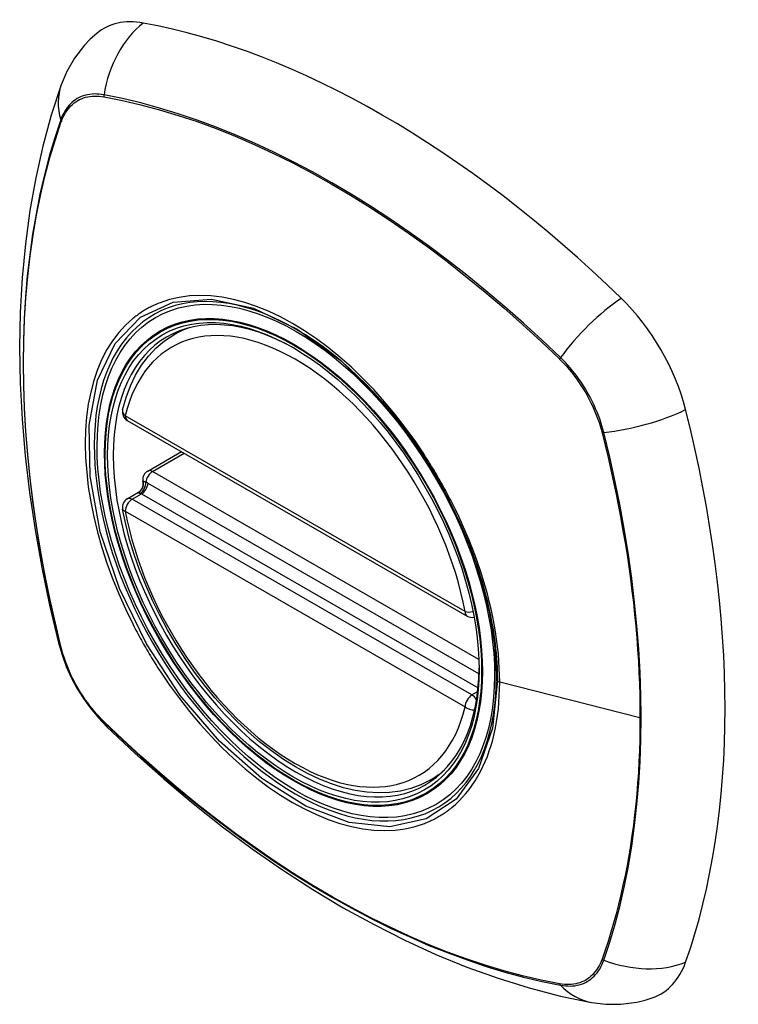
# Model space of a CAD drawing. Header units: inches. Extents: x 4 to 114, y 7 to 60.
# Tile 93 of 96: x 111.974 to 112.849, y 35.256 to 36.455. Entities that reach past the tile are written whole.
import ezdxf

# ---------------------------------------------------------------- set-up
doc = ezdxf.new("R2010")
doc.units = ezdxf.units.IN
doc.header["$MEASUREMENT"] = 0
doc.layers.add('Visible Edges(ANSI)', color=7, linetype='Continuous', lineweight=25)
doc.layers.add('Visible Tangent Edges(ANSI)', color=7, linetype='Continuous', lineweight=25)

msp = doc.modelspace()

# ---------------------------------------------------------------- linework, layer by layer
at = {"layer": 'Visible Edges(ANSI)'}
for p, q in [((112.1614, 36.0715), (112.172, 36.0776)), ((112.1048, 35.9673), (112.5187, 35.7289)), ((112.1297, 35.9055), (112.1708, 35.9292)), ((112.1242, 35.8912), (112.1239, 35.8937)), ((112.1048, 35.8716), (112.1186, 35.8796)), ((112.4738, 35.529), (112.4843, 35.5351))]:
    msp.add_line(p, q, dxfattribs=at)
at = {"layer": 'Visible Edges(ANSI)', "flags": 128}
for points in [[(112.0677, 36.4387), (112.0598, 36.4317), (112.0527, 36.4242), (112.0405, 36.4085), (112.0311, 36.3922), (112.0243, 36.3761)], [(112.0243, 36.3761), (112.0123, 36.3392), (112.002, 36.3014), (111.9933, 36.2626), (111.9863, 36.2228), (111.9808, 36.1823), (111.9769, 36.1409), (111.9746, 36.0988), (111.9738, 36.056), (111.9746, 36.0126), (111.9769, 35.9686), (111.9806, 35.9241), (111.9859, 35.8792), (111.9926, 35.8339), (112.0007, 35.7882), (112.0102, 35.7423), (112.0211, 35.6962)], [(112.0992, 35.9802), (112.1034, 35.9952), (112.1086, 36.0092), (112.1149, 36.0224), (112.1223, 36.0345), (112.1306, 36.0456), (112.14, 36.0555), (112.1503, 36.0642), (112.1614, 36.0715)], [(112.4154, 35.99), (112.4338, 35.9679), (112.4512, 35.9447), (112.4676, 35.9206), (112.4829, 35.8955), (112.4969, 35.8697), (112.5096, 35.8433), (112.521, 35.8166), (112.5308, 35.7896)], [(112.1186, 35.8796), (112.1211, 35.8816), (112.1233, 35.8847), (112.1243, 35.8883), (112.1242, 35.8912)], [(112.4738, 35.529), (112.4623, 35.5233), (112.4502, 35.5188), (112.4374, 35.5157), (112.4242, 35.5139), (112.4106, 35.5134), (112.3967, 35.5142), (112.3825, 35.5163), (112.3681, 35.5197), (112.3535, 35.5243), (112.3389, 35.5301), (112.3242, 35.537), (112.3095, 35.5451), (112.2949, 35.5543), (112.2804, 35.5645), (112.266, 35.5756), (112.2519, 35.5878), (112.2381, 35.6008), (112.2247, 35.6146), (112.2116, 35.6293), (112.199, 35.6446), (112.1869, 35.6606), (112.1753, 35.6772), (112.1643, 35.6943), (112.154, 35.7119), (112.1444, 35.7298), (112.1354, 35.748), (112.1273, 35.7665), (112.1199, 35.785), (112.1134, 35.8037), (112.1077, 35.8223), (112.1029, 35.8409), (112.099, 35.8592)], [(112.0211, 35.6962), (112.0254, 35.6815), (112.0306, 35.6675), (112.0367, 35.654), (112.0436, 35.6411), (112.0514, 35.6286), (112.06, 35.6166), (112.0696, 35.605), (112.0801, 35.5941)], [(112.0801, 35.5941), (112.1146, 35.5616), (112.1495, 35.5304), (112.185, 35.5006), (112.2209, 35.4722), (112.2571, 35.4453), (112.2938, 35.4198), (112.3307, 35.3959), (112.3679, 35.3736), (112.4053, 35.353), (112.4429, 35.334), (112.4806, 35.3167), (112.5185, 35.3013), (112.5564, 35.2876), (112.5943, 35.2758), (112.6323, 35.2659), (112.6701, 35.258)], [(112.6701, 35.258), (112.6874, 35.2559), (112.7059, 35.2559), (112.7255, 35.2585), (112.7354, 35.261), (112.7453, 35.2642)]]:
    msp.add_lwpolyline(points, dxfattribs=at)
at = {"layer": 'Visible Edges(ANSI)'}
for centre, start, end in [((112.1107, 35.9775), 166.5789, 240.064), ((112.1356, 35.8953), 119.936, 187.8207), ((112.1107, 35.8614), 119.936, 190.602), ((112.5246, 35.7391), 240.064, 282.6676)]:
    msp.add_arc(centre, 0.0118, start, end, dxfattribs=at)
for centre, major_axis, start_param, end_param in [((112.1644, 36.291), (-0.0884, 0.1535), 5.827357, 6.382176), ((112.4153, 35.2932), (-0.6385, 1.1088), 5.172085, 5.827357), ((112.3105, 35.7962), (0.1572, -0.2729), 2.362013, 7.062765), ((112.6661, 36.0021), (0.0884, -0.1535), 1.114968, 2.030492), ((111.9281, 36.1371), (-0.6385, 1.1088), 3.601288, 4.256561), ((112.6661, 35.422), (0.0884, -0.1535), 6.184194, 6.742881)]:
    msp.add_ellipse(centre, major_axis=major_axis, ratio=0.578093, start_param=start_param, end_param=end_param, dxfattribs=at)
msp.add_ellipse((112.3071, 35.7942), major_axis=(-0.1596, 0.2772), ratio=0.578093, dxfattribs=at)
at = {"layer": 'Visible Tangent Edges(ANSI)'}
for p, q in [((112.0763, 36.3615), (112.0766, 36.3614)), ((112.0245, 36.3312), (112.0246, 36.3315)), ((112.631, 36.0422), (112.6313, 36.0419)), ((112.5162, 35.7343), (112.1023, 35.9727)), ((112.683, 35.9524), (112.6831, 35.9519)), ((112.1356, 35.905), (112.1743, 35.9272)), ((112.533, 35.6761), (112.1356, 35.905)), ((112.5331, 35.6585), (112.1303, 35.8905)), ((112.1107, 35.8711), (112.122, 35.8776)), ((112.122, 35.8776), (112.532, 35.6415)), ((112.5246, 35.6327), (112.1107, 35.8711)), ((112.1023, 35.8566), (112.5162, 35.6182)), ((112.0246, 35.6898), (112.0245, 35.6903)), ((112.5315, 35.6367), (112.5246, 35.6327)), ((112.7292, 35.605), (112.5584, 35.6483)), ((112.0766, 35.6), (112.0763, 35.6003)), ((112.6831, 35.311), (112.683, 35.3107)), ((112.6313, 35.2807), (112.631, 35.2808))]:
    msp.add_line(p, q, dxfattribs=at)
at = {"layer": 'Visible Tangent Edges(ANSI)', "flags": 128}
for points in [[(112.0765, 36.3638), (112.0735, 36.3643), (112.0705, 36.3647), (112.0676, 36.3648), (112.0647, 36.3649), (112.0619, 36.3647), (112.0591, 36.3644), (112.0564, 36.364), (112.0538, 36.3633), (112.0512, 36.3626), (112.0487, 36.3616), (112.0463, 36.3605), (112.044, 36.3593), (112.0418, 36.3579), (112.0397, 36.3564), (112.0376, 36.3547), (112.0357, 36.3528), (112.0338, 36.3508), (112.0321, 36.3487), (112.0304, 36.3465), (112.0289, 36.3441), (112.0274, 36.3416), (112.0261, 36.3389), (112.0249, 36.3361), (112.0238, 36.3332)], [(112.0246, 36.3315), (112.0257, 36.3343), (112.0269, 36.3369), (112.0282, 36.3395), (112.0297, 36.342), (112.0312, 36.3443), (112.0328, 36.3465), (112.0345, 36.3485), (112.0363, 36.3505), (112.0382, 36.3522), (112.0403, 36.3539), (112.0424, 36.3554), (112.0445, 36.3568), (112.0468, 36.358), (112.0492, 36.3591), (112.0516, 36.36), (112.0541, 36.3608), (112.0567, 36.3614), (112.0593, 36.3619), (112.062, 36.3622), (112.0648, 36.3623), (112.0676, 36.3623), (112.0705, 36.3622), (112.0734, 36.3619), (112.0763, 36.3615)], [(112.6324, 36.0437), (112.61, 36.0649), (112.5873, 36.0856), (112.5645, 36.1057), (112.5414, 36.1252), (112.5183, 36.1441), (112.4949, 36.1623), (112.4715, 36.1798), (112.448, 36.1967), (112.4245, 36.2128), (112.4009, 36.2282), (112.3773, 36.2428), (112.3538, 36.2567), (112.3303, 36.2699), (112.3067, 36.2823), (112.2832, 36.294), (112.2598, 36.3049), (112.2364, 36.3151), (112.2132, 36.3244), (112.19, 36.333), (112.167, 36.3408), (112.1441, 36.3477), (112.1214, 36.3539), (112.0989, 36.3593), (112.0765, 36.3638)], [(112.0766, 36.3614), (112.0989, 36.357), (112.1214, 36.3517), (112.1441, 36.3457), (112.1669, 36.3388), (112.1899, 36.3312), (112.213, 36.3227), (112.2362, 36.3134), (112.2595, 36.3034), (112.2829, 36.2925), (112.3064, 36.2809), (112.3299, 36.2685), (112.3533, 36.2554), (112.3768, 36.2415), (112.4003, 36.2269), (112.4238, 36.2115), (112.4473, 36.1954), (112.4707, 36.1785), (112.4941, 36.161), (112.5173, 36.1427), (112.5404, 36.1238), (112.5634, 36.1043), (112.5861, 36.0842), (112.6087, 36.0635), (112.631, 36.0422)], [(112.0238, 36.3332), (112.0166, 36.3115), (112.0099, 36.2891), (112.0039, 36.2662), (111.9985, 36.2427), (111.9937, 36.2186), (111.9895, 36.1941), (111.986, 36.169), (111.9831, 36.1435), (111.9809, 36.1176), (111.9793, 36.0912), (111.9783, 36.0645), (111.978, 36.0375), (111.9783, 36.0101), (111.9793, 35.9823), (111.9809, 35.9542), (111.9832, 35.9258), (111.9861, 35.8972), (111.9896, 35.8683), (111.9937, 35.8391), (111.9985, 35.8097), (112.0039, 35.7802), (112.0099, 35.7504), (112.0166, 35.7205), (112.0238, 35.6905)], [(112.0245, 35.6903), (112.0173, 35.7202), (112.0106, 35.7501), (112.0046, 35.7798), (111.9991, 35.8093), (111.9943, 35.8386), (111.9902, 35.8677), (111.9866, 35.8966), (111.9837, 35.9252), (111.9814, 35.9536), (111.9798, 35.9816), (111.9788, 36.0094), (111.9785, 36.0367), (111.9788, 36.0637), (111.9798, 36.0903), (111.9814, 36.1166), (111.9836, 36.1424), (111.9865, 36.1678), (111.9901, 36.1928), (111.9942, 36.2172), (111.9991, 36.2411), (112.0045, 36.2645), (112.0106, 36.2873), (112.0173, 36.3096), (112.0245, 36.3312)], [(112.4667, 35.9253), (112.4553, 35.9422), (112.4434, 35.9586), (112.431, 35.9746), (112.4181, 35.9899), (112.405, 36.0047), (112.3914, 36.0187), (112.3777, 36.0319), (112.3637, 36.0443), (112.3495, 36.0559), (112.3351, 36.0666), (112.3206, 36.0765), (112.306, 36.0854), (112.2914, 36.0933), (112.2768, 36.1002), (112.2624, 36.106), (112.2481, 36.1108), (112.234, 36.1146), (112.2202, 36.1172), (112.2066, 36.1188), (112.1934, 36.1193), (112.1806, 36.1188), (112.1682, 36.1171), (112.1563, 36.1144), (112.1449, 36.1106)], [(112.5555, 35.6505), (112.5497, 35.5922), (112.5327, 35.5432), (112.5052, 35.5057), (112.4687, 35.4817), (112.4247, 35.4722), (112.3751, 35.4775), (112.3223, 35.4974), (112.2688, 35.531), (112.2171, 35.5765), (112.1693, 35.6322), (112.1281, 35.6951), (112.0952, 35.7625), (112.072, 35.8316), (112.0595, 35.8991), (112.0584, 35.9616), (112.0687, 36.0164), (112.0899, 36.061), (112.121, 36.0931), (112.1607, 36.1114), (112.2073, 36.1151), (112.2585, 36.104), (112.3119, 36.0785), (112.365, 36.04), (112.4153, 35.99)], [(112.1449, 36.1106), (112.1433, 36.11), (112.1418, 36.1094), (112.1404, 36.1088), (112.1389, 36.1081), (112.1374, 36.1075), (112.136, 36.1068), (112.1345, 36.1061), (112.1331, 36.1053), (112.1316, 36.1046), (112.1302, 36.1038), (112.1288, 36.1031), (112.1274, 36.1023), (112.126, 36.1015), (112.1247, 36.1006), (112.1233, 36.0998), (112.122, 36.0989), (112.1206, 36.098), (112.1193, 36.0971), (112.118, 36.0962), (112.1167, 36.0952), (112.1154, 36.0943), (112.1141, 36.0933), (112.1128, 36.0923), (112.1116, 36.0913)], [(112.1116, 36.0913), (112.1027, 36.0833), (112.0944, 36.0743), (112.0869, 36.0643), (112.08, 36.0534), (112.0739, 36.0417), (112.0686, 36.0291), (112.064, 36.0158), (112.0603, 36.0017), (112.0574, 35.9869), (112.0553, 35.9715), (112.0541, 35.9554), (112.0537, 35.9388), (112.0541, 35.9217), (112.0554, 35.9042), (112.0574, 35.8864), (112.0604, 35.8682), (112.0641, 35.8498), (112.0687, 35.8311), (112.074, 35.8123), (112.0801, 35.7935), (112.0869, 35.7747), (112.0944, 35.7561), (112.1027, 35.7375), (112.1116, 35.7192)], [(112.6313, 36.0419), (112.6342, 36.0389), (112.6372, 36.0359), (112.64, 36.0327), (112.6428, 36.0294), (112.6456, 36.0261), (112.6483, 36.0227), (112.6509, 36.0191), (112.6535, 36.0156), (112.656, 36.0119), (112.6585, 36.0082), (112.6608, 36.0044), (112.6631, 36.0006), (112.6653, 35.9967), (112.6674, 35.9928), (112.6694, 35.9888), (112.6713, 35.9848), (112.6731, 35.9808), (112.6748, 35.9768), (112.6764, 35.9727), (112.678, 35.9686), (112.6794, 35.9646), (112.6807, 35.9605), (112.6819, 35.9564), (112.683, 35.9524)], [(112.6851, 35.9525), (112.684, 35.9566), (112.6828, 35.9607), (112.6815, 35.9649), (112.6801, 35.9691), (112.6786, 35.9732), (112.677, 35.9774), (112.6752, 35.9815), (112.6734, 35.9856), (112.6714, 35.9897), (112.6694, 35.9937), (112.6672, 35.9977), (112.665, 36.0017), (112.6627, 36.0056), (112.6603, 36.0095), (112.6578, 36.0133), (112.6552, 36.017), (112.6526, 36.0206), (112.6499, 36.0242), (112.6471, 36.0277), (112.6443, 36.0311), (112.6414, 36.0344), (112.6385, 36.0376), (112.6355, 36.0407), (112.6324, 36.0437)], [(112.6831, 35.9519), (112.6868, 35.9369), (112.6904, 35.922), (112.6938, 35.907), (112.697, 35.8921), (112.7001, 35.8772), (112.7031, 35.8624), (112.7059, 35.8476), (112.7085, 35.8328), (112.711, 35.8181), (112.7134, 35.8035), (112.7155, 35.7888), (112.7176, 35.7743), (112.7194, 35.7597), (112.7211, 35.7453), (112.7226, 35.7309), (112.724, 35.7166), (112.7252, 35.7023), (112.7263, 35.6882), (112.7272, 35.6741), (112.7279, 35.6601), (112.7285, 35.6462), (112.7289, 35.6323), (112.7291, 35.6186), (112.7292, 35.605)], [(112.6851, 35.3097), (112.6923, 35.3314), (112.6989, 35.3537), (112.7049, 35.3766), (112.7103, 35.4001), (112.7151, 35.4241), (112.7192, 35.4487), (112.7227, 35.4737), (112.7255, 35.4992), (112.7278, 35.5251), (112.7293, 35.5514), (112.7303, 35.5781), (112.7306, 35.6051), (112.7303, 35.6325), (112.7293, 35.6602), (112.7277, 35.6884), (112.7255, 35.7168), (112.7226, 35.7455), (112.7191, 35.7745), (112.715, 35.8038), (112.7102, 35.8332), (112.7049, 35.8628), (112.6989, 35.8925), (112.6923, 35.9224), (112.6851, 35.9525)], [(112.4999, 35.8677), (112.4987, 35.8701), (112.4974, 35.8726), (112.4961, 35.875), (112.4948, 35.8775), (112.4935, 35.8799), (112.4922, 35.8824), (112.4909, 35.8848), (112.4895, 35.8873), (112.4882, 35.8897), (112.4868, 35.8921), (112.4854, 35.8945), (112.484, 35.8969), (112.4826, 35.8993), (112.4812, 35.9017), (112.4798, 35.9041), (112.4784, 35.9065), (112.477, 35.9089), (112.4755, 35.9112), (112.4741, 35.9136), (112.4726, 35.9159), (112.4711, 35.9183), (112.4697, 35.9206), (112.4682, 35.923), (112.4667, 35.9253)], [(112.1243, 35.8926), (112.1243, 35.8926), (112.1243, 35.8925), (112.1242, 35.8925), (112.1242, 35.8924), (112.1242, 35.8924), (112.1242, 35.8923), (112.1242, 35.8923), (112.1242, 35.8922), (112.1242, 35.8921), (112.1242, 35.8921), (112.1242, 35.892), (112.1242, 35.892), (112.1242, 35.8919), (112.1242, 35.8919), (112.1242, 35.8918), (112.1242, 35.8917), (112.1242, 35.8917), (112.1242, 35.8916), (112.1242, 35.8915), (112.1242, 35.8915), (112.1242, 35.8914), (112.1242, 35.8913), (112.1242, 35.8913), (112.1242, 35.8912)], [(112.1273, 35.892), (112.1271, 35.892), (112.1269, 35.8921), (112.1268, 35.8922), (112.1266, 35.8922), (112.1264, 35.8923), (112.1262, 35.8923), (112.1261, 35.8924), (112.1259, 35.8924), (112.1258, 35.8924), (112.1256, 35.8925), (112.1255, 35.8925), (112.1254, 35.8925), (112.1252, 35.8926), (112.1251, 35.8926), (112.125, 35.8926), (112.1249, 35.8926), (112.1248, 35.8926), (112.1247, 35.8926), (112.1246, 35.8926), (112.1245, 35.8926), (112.1245, 35.8926), (112.1244, 35.8926), (112.1243, 35.8926), (112.1243, 35.8926)], [(112.1303, 35.8905), (112.1301, 35.8905), (112.13, 35.8906), (112.1299, 35.8907), (112.1298, 35.8907), (112.1296, 35.8908), (112.1295, 35.8909), (112.1294, 35.8909), (112.1293, 35.891), (112.1292, 35.8911), (112.129, 35.8911), (112.1289, 35.8912), (112.1288, 35.8913), (112.1287, 35.8913), (112.1285, 35.8914), (112.1284, 35.8914), (112.1283, 35.8915), (112.1282, 35.8916), (112.1281, 35.8916), (112.1279, 35.8917), (112.1278, 35.8917), (112.1277, 35.8918), (112.1276, 35.8919), (112.1275, 35.8919), (112.1273, 35.892)], [(112.1186, 35.8796), (112.1186, 35.8796), (112.1186, 35.8796), (112.1186, 35.8796), (112.1186, 35.8796), (112.1186, 35.8796), (112.1186, 35.8796), (112.1186, 35.8796), (112.1185, 35.8796), (112.1185, 35.8796), (112.1185, 35.8796), (112.1185, 35.8796), (112.1185, 35.8796), (112.1185, 35.8796), (112.1185, 35.8795), (112.1185, 35.8795), (112.1185, 35.8795), (112.1185, 35.8795), (112.1185, 35.8795), (112.1185, 35.8795), (112.1185, 35.8795), (112.1185, 35.8795), (112.1185, 35.8795), (112.1185, 35.8795), (112.1184, 35.8795)], [(112.1184, 35.8795), (112.1184, 35.8795), (112.1184, 35.8794), (112.1184, 35.8794), (112.1184, 35.8793), (112.1184, 35.8793), (112.1184, 35.8792), (112.1185, 35.8792), (112.1185, 35.8792), (112.1186, 35.8791), (112.1186, 35.8791), (112.1187, 35.879), (112.1188, 35.879), (112.1189, 35.8789), (112.119, 35.8789), (112.1191, 35.8788), (112.1192, 35.8788), (112.1193, 35.8787), (112.1195, 35.8786), (112.1196, 35.8786), (112.1198, 35.8785), (112.12, 35.8785), (112.1201, 35.8784), (112.1203, 35.8783), (112.1205, 35.8783)], [(112.1205, 35.8783), (112.1206, 35.8783), (112.1206, 35.8782), (112.1207, 35.8782), (112.1208, 35.8782), (112.1208, 35.8782), (112.1209, 35.8781), (112.121, 35.8781), (112.121, 35.8781), (112.1211, 35.8781), (112.1211, 35.878), (112.1212, 35.878), (112.1213, 35.878), (112.1213, 35.878), (112.1214, 35.8779), (112.1215, 35.8779), (112.1215, 35.8779), (112.1216, 35.8778), (112.1216, 35.8778), (112.1217, 35.8778), (112.1218, 35.8777), (112.1218, 35.8777), (112.1219, 35.8777), (112.122, 35.8776), (112.122, 35.8776)], [(112.5584, 35.6483), (112.5583, 35.6567), (112.5579, 35.6653), (112.5574, 35.674), (112.5567, 35.6828), (112.5557, 35.6917), (112.5545, 35.7007), (112.5532, 35.7097), (112.5516, 35.7189), (112.5498, 35.7281), (112.5478, 35.7373), (112.5457, 35.7465), (112.5433, 35.7558), (112.5407, 35.7651), (112.5379, 35.7745), (112.5349, 35.7839), (112.5318, 35.7933), (112.5284, 35.8027), (112.5249, 35.8121), (112.5211, 35.8214), (112.5172, 35.8308), (112.5132, 35.8401), (112.5089, 35.8493), (112.5045, 35.8585), (112.4999, 35.8677)], [(112.5308, 35.7896), (112.5328, 35.7836), (112.5347, 35.7776), (112.5365, 35.7716), (112.5383, 35.7656), (112.5399, 35.7596), (112.5415, 35.7537), (112.543, 35.7477), (112.5444, 35.7418), (112.5457, 35.7359), (112.547, 35.73), (112.5481, 35.7241), (112.5492, 35.7182), (112.5502, 35.7124), (112.5511, 35.7066), (112.5519, 35.7008), (112.5527, 35.695), (112.5533, 35.6893), (112.5539, 35.6836), (112.5544, 35.678), (112.5548, 35.6724), (112.5551, 35.6668), (112.5553, 35.6613), (112.5554, 35.6559), (112.5555, 35.6505)], [(112.1116, 35.7192), (112.1128, 35.7167), (112.1141, 35.7143), (112.1154, 35.7118), (112.1167, 35.7094), (112.118, 35.7069), (112.1193, 35.7045), (112.1206, 35.7021), (112.122, 35.6996), (112.1233, 35.6972), (112.1247, 35.6948), (112.126, 35.6924), (112.1274, 35.69), (112.1288, 35.6876), (112.1302, 35.6852), (112.1316, 35.6828), (112.1331, 35.6804), (112.1345, 35.678), (112.1359, 35.6757), (112.1374, 35.6733), (112.1389, 35.6709), (112.1403, 35.6686), (112.1418, 35.6662), (112.1433, 35.6639), (112.1449, 35.6616)], [(112.0238, 35.6905), (112.0249, 35.6864), (112.0261, 35.6822), (112.0274, 35.6781), (112.0289, 35.674), (112.0304, 35.6698), (112.0321, 35.6657), (112.0338, 35.6615), (112.0357, 35.6574), (112.0376, 35.6533), (112.0397, 35.6493), (112.0418, 35.6453), (112.044, 35.6413), (112.0463, 35.6374), (112.0487, 35.6336), (112.0512, 35.6298), (112.0538, 35.626), (112.0564, 35.6224), (112.0591, 35.6188), (112.0619, 35.6153), (112.0647, 35.6119), (112.0676, 35.6086), (112.0705, 35.6054), (112.0735, 35.6023), (112.0765, 35.5993)], [(112.0763, 35.6003), (112.0734, 35.6033), (112.0705, 35.6064), (112.0676, 35.6095), (112.0648, 35.6128), (112.062, 35.6161), (112.0593, 35.6196), (112.0567, 35.6231), (112.0541, 35.6266), (112.0516, 35.6303), (112.0492, 35.634), (112.0468, 35.6378), (112.0445, 35.6416), (112.0424, 35.6455), (112.0403, 35.6494), (112.0382, 35.6534), (112.0363, 35.6574), (112.0345, 35.6614), (112.0328, 35.6655), (112.0312, 35.6695), (112.0297, 35.6736), (112.0282, 35.6777), (112.0269, 35.6817), (112.0257, 35.6858), (112.0246, 35.6898)], [(112.1449, 35.6616), (112.1563, 35.6447), (112.1683, 35.6283), (112.1807, 35.6124), (112.1936, 35.5971), (112.2069, 35.5824), (112.2204, 35.5684), (112.2342, 35.5552), (112.2483, 35.5428), (112.2625, 35.5312), (112.2769, 35.5206), (112.2914, 35.5107), (112.306, 35.5019), (112.3206, 35.4939), (112.3351, 35.487), (112.3495, 35.4811), (112.3638, 35.4763), (112.3778, 35.4725), (112.3916, 35.4698), (112.4051, 35.4682), (112.4183, 35.4677), (112.4311, 35.4682), (112.4434, 35.4698), (112.4553, 35.4725), (112.4667, 35.4763)], [(112.4999, 35.4956), (112.5045, 35.4995), (112.5089, 35.5037), (112.5132, 35.5081), (112.5173, 35.5128), (112.5212, 35.5176), (112.5249, 35.5228), (112.5285, 35.5281), (112.5318, 35.5337), (112.535, 35.5394), (112.5379, 35.5454), (112.5407, 35.5516), (112.5433, 35.5579), (112.5457, 35.5645), (112.5479, 35.5713), (112.5498, 35.5782), (112.5516, 35.5854), (112.5532, 35.5927), (112.5546, 35.6002), (112.5557, 35.6079), (112.5567, 35.6157), (112.5574, 35.6237), (112.5579, 35.6318), (112.5583, 35.64), (112.5584, 35.6483)], [(112.7292, 35.605), (112.7291, 35.5915), (112.7289, 35.5781), (112.7285, 35.5647), (112.7279, 35.5515), (112.7272, 35.5383), (112.7263, 35.5253), (112.7252, 35.5123), (112.724, 35.4995), (112.7227, 35.4867), (112.7211, 35.4741), (112.7194, 35.4616), (112.7176, 35.4492), (112.7156, 35.4369), (112.7134, 35.4248), (112.711, 35.4128), (112.7085, 35.4009), (112.7059, 35.3892), (112.7031, 35.3776), (112.7001, 35.3661), (112.697, 35.3548), (112.6938, 35.3436), (112.6904, 35.3326), (112.6868, 35.3218), (112.6831, 35.311)], [(112.0765, 35.5993), (112.0989, 35.578), (112.1215, 35.5573), (112.1443, 35.5372), (112.1673, 35.5176), (112.1905, 35.4988), (112.2138, 35.4805), (112.2372, 35.463), (112.2606, 35.4461), (112.2842, 35.43), (112.3077, 35.4146), (112.3313, 35.3999), (112.3548, 35.386), (112.3783, 35.3729), (112.4019, 35.3604), (112.4254, 35.3488), (112.4488, 35.3379), (112.4722, 35.3277), (112.4955, 35.3184), (112.5187, 35.3099), (112.5417, 35.3021), (112.5647, 35.2951), (112.5874, 35.289), (112.61, 35.2837), (112.6324, 35.2792)], [(112.631, 35.2808), (112.6087, 35.2852), (112.5862, 35.2905), (112.5635, 35.2965), (112.5407, 35.3034), (112.5177, 35.3111), (112.4947, 35.3195), (112.4714, 35.3288), (112.4481, 35.3389), (112.4248, 35.3497), (112.4013, 35.3613), (112.3778, 35.3737), (112.3544, 35.3869), (112.3309, 35.4007), (112.3074, 35.4154), (112.2839, 35.4308), (112.2604, 35.4469), (112.2369, 35.4637), (112.2136, 35.4813), (112.1903, 35.4995), (112.1672, 35.5184), (112.1443, 35.5379), (112.1215, 35.558), (112.099, 35.5787), (112.0766, 35.6)], [(112.4667, 35.4763), (112.4682, 35.4769), (112.4697, 35.4775), (112.4711, 35.4781), (112.4726, 35.4787), (112.4741, 35.4794), (112.4755, 35.4801), (112.477, 35.4808), (112.4784, 35.4815), (112.4798, 35.4822), (112.4812, 35.483), (112.4826, 35.4838), (112.484, 35.4846), (112.4854, 35.4854), (112.4868, 35.4862), (112.4881, 35.4871), (112.4895, 35.4879), (112.4908, 35.4888), (112.4922, 35.4897), (112.4935, 35.4907), (112.4948, 35.4916), (112.4961, 35.4926), (112.4974, 35.4936), (112.4987, 35.4946), (112.4999, 35.4956)], [(112.683, 35.3107), (112.6819, 35.3079), (112.6807, 35.3053), (112.6794, 35.3027), (112.678, 35.3003), (112.6764, 35.2979), (112.6748, 35.2957), (112.6731, 35.2937), (112.6713, 35.2918), (112.6694, 35.29), (112.6674, 35.2883), (112.6653, 35.2868), (112.6631, 35.2854), (112.6608, 35.2842), (112.6585, 35.2832), (112.656, 35.2822), (112.6535, 35.2815), (112.651, 35.2808), (112.6483, 35.2804), (112.6456, 35.28), (112.6428, 35.2799), (112.64, 35.2799), (112.6372, 35.28), (112.6342, 35.2803), (112.6313, 35.2807)], [(112.6324, 35.2792), (112.6355, 35.2787), (112.6385, 35.2783), (112.6414, 35.2782), (112.6443, 35.2781), (112.6471, 35.2783), (112.6499, 35.2786), (112.6526, 35.2791), (112.6552, 35.2797), (112.6578, 35.2805), (112.6603, 35.2814), (112.6627, 35.2825), (112.665, 35.2837), (112.6672, 35.2851), (112.6694, 35.2867), (112.6714, 35.2884), (112.6734, 35.2902), (112.6752, 35.2922), (112.6769, 35.2943), (112.6786, 35.2965), (112.6801, 35.2989), (112.6815, 35.3014), (112.6828, 35.3041), (112.684, 35.3068), (112.6851, 35.3097)]]:
    msp.add_lwpolyline(points, dxfattribs=at)
at = {"layer": 'Visible Tangent Edges(ANSI)'}
for centre, major_axis, ratio, start_param, end_param in [((112.1623, 36.3521), (-0.0212, -0.1162), 0.732657, 3.836161, 4.745518), ((112.1357, 36.3367), (-0.1113, 0.0394), 0.731263, 0, 0.488467), ((112.0837, 36.3628), (0.00185, 0.00967), 0.732515, 1.610157, 1.850804), ((112.0332, 36.3335), (0.00929, -0.00325), 0.727761, 3.627167, 3.867813), ((112.3095, 35.7956), (-0.1728, 0.3002), 0.578093, 5.049679, 10.658285), ((112.6914, 36.0474), (-0.0822, -0.0848), 0.362026, 4.182044, 5.091401), ((112.3093, 35.7955), (-0.1503, 0.261), 0.578093, 4.16689, 6.832552), ((112.3176, 35.8003), (-0.1562, 0.2712), 0.578093, 6.165882, 6.283185), ((112.6373, 36.044), (-0.00681, -0.00711), 0.364019, 5.089303, 5.329949), ((112.1107, 35.9775), (-0.0115, 0.0027), 0.695905, 0, 0.935665), ((112.1107, 35.9775), (-0.0059, -0.0102), 0.578093, 5.495853, 6.283185), ((112.718, 36.0014), (-0.1145, -0.0288), 0.359195, 1.190857, 2.100214), ((112.6878, 35.9565), (-0.00956, -0.00234), 0.361195, 0.95229, 1.192936), ((112.1356, 35.8953), (-0.0059, -0.0102), 0.578093, 3.925057, 5.349392), ((112.1356, 35.8953), (-0.0059, 0.0102), 0.578093, 5.499721, 6.283185), ((112.113, 35.8899), (0.0019, -0.0117), 0.983789, 0.322582, 1.638537), ((112.1191, 35.8886), (0.0039, 0.0112), 0.654364, 3.80656, 5.233141), ((112.122, 35.8873), (0.0059, 0.0102), 0.578093, 3.925057, 5.333981), ((112.1356, 35.8953), (-0.0117, -0.0016), 0.469248, 0, 0.204023), ((112.1107, 35.8614), (-0.0059, -0.0102), 0.578093, 3.925057, 5.495853), ((112.1107, 35.8614), (-0.0059, 0.0102), 0.578093, 5.499721, 6.283185), ((112.1107, 35.8614), (-0.0116, -0.0022), 0.423362, 0, 0.692028), ((112.3093, 35.7955), (0.1503, -0.261), 0.578093, 4.16689, 6.832552), ((112.5246, 35.7391), (-0.0059, -0.0102), 0.578093, 5.495853, 6.283185), ((112.5246, 35.7391), (-0.0116, -0.0022), 0.423362, 0.692028, 1.60444), ((112.1357, 35.725), (-0.1145, -0.0288), 0.359195, 0, 0.145182), ((112.0332, 35.6934), (-0.00955, -0.00239), 0.36454, 0.145508, 0.386154), ((112.5604, 35.6509), (-0.00492, 0), 0.575862, 0.141897, 1.156289), ((112.5246, 35.623), (0.0059, 0.0102), 0.578093, 0.783464, 2.354261), ((112.5246, 35.623), (0.0059, -0.0102), 0.578093, 1.626874, 2.358128), ((112.5246, 35.623), (0.0115, -0.0027), 0.695905, 4.077257, 5.159885), ((112.0837, 35.6059), (-0.00684, -0.00708), 0.367364, 5.896099, 6.136746), ((112.1623, 35.6789), (-0.0822, -0.0848), 0.362026, 6.137077, 6.283185), ((112.3176, 35.8003), (0.1562, -0.2712), 0.578093, 0, 0.117303), ((112.6878, 35.3164), (-0.00931, 0.0032), 0.731106, 1.28729, 1.527937), ((112.718, 35.3896), (-0.1113, 0.0394), 0.731263, 1.534142, 2.443499), ((112.6373, 35.2871), (0.00181, 0.00967), 0.72917, 2.411878, 2.652524), ((112.6914, 35.3742), (-0.0212, -0.1162), 0.732657, 5.791194, 6.283185)]:
    msp.add_ellipse(centre, major_axis=major_axis, ratio=ratio, start_param=start_param, end_param=end_param, dxfattribs=at)
for centre, major_axis in [((112.3101, 35.796), (0.1708, -0.2966)), ((112.3072, 35.7942), (-0.1624, 0.282)), ((112.3071, 35.7942), (0.1618, -0.2809))]:
    msp.add_ellipse(centre, major_axis=major_axis, ratio=0.578093, dxfattribs=at)

doc.saveas('drawing.dxf')
